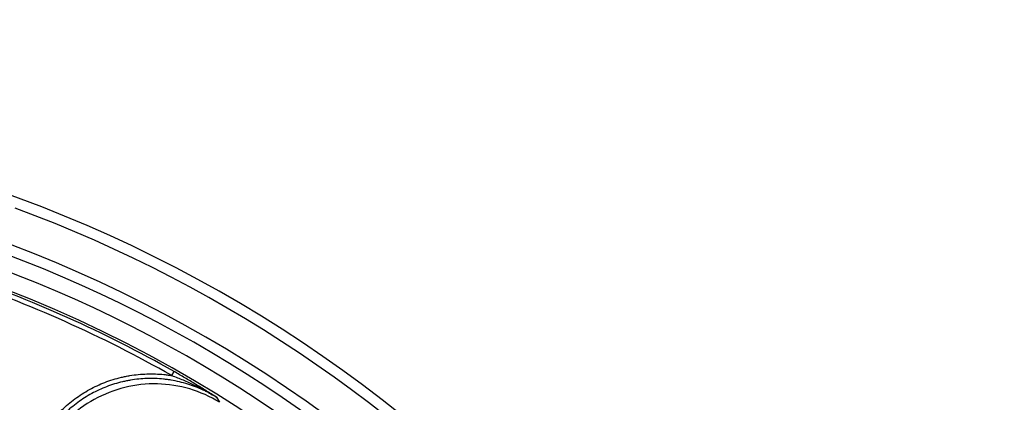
# Model space of a CAD drawing. Header units: millimetres. Extents: x 0 to 297, y 0 to 210.
# Tile 104 of 256: x 146.053 to 146.499, y 93.684 to 93.857. Entities that reach past the tile are written whole.
import ezdxf

# ---------------------------------------------------------------- set-up
doc = ezdxf.new("R2010")
doc.units = ezdxf.units.MM
doc.header["$LTSCALE"] = 16.335
doc.layers.get('0').update_dxf_attribs({"linetype": 'CONTINUOUS'})
doc.layers.add('01_GLOBAL', color=7, linetype='CONTINUOUS')
doc.layers.add('INTFCLR_144815', color=7, linetype='CONTINUOUS')

msp = doc.modelspace()

# ---------------------------------------------------------------- linework, layer by layer
at = {"color": 7, "linetype": 'Continuous'}
msp.add_circle((146.8548034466, 92.13446435), 2.66, dxfattribs=at)
at = {"color": 9, "linetype": 'Continuous'}
msp.add_arc((146.8548034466, 92.13446435), 2.6259090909, 92.9674534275, 177.0325465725, dxfattribs=at)
at = {"layer": '01_GLOBAL', "color": 7, "linetype": 'Continuous'}
msp.add_circle((146.8548034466, 92.13446435), 2.695, dxfattribs=at)
at = {"layer": 'INTFCLR_144815', "color": 9, "linetype": 'Continuous'}
for p, q in [((146.121946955, 93.6961304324), (146.1229820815, 93.69795428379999)), ((146.1421125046, 93.6863549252), (146.1435422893, 93.68401932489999))]:
    msp.add_line(p, q, dxfattribs=at)
at = {"layer": 'INTFCLR_144815', "color": 6, "linetype": 'Continuous'}
for radius, start, end in [(0.6157754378, 313.9937911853, 154.5150993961), (0.5947754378, 312.9543589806, 154.5144414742), (0.5751005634, 282.2440355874, 71.2863570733)]:
    msp.add_arc((145.8396077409, 93.1986600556), radius, start, end, dxfattribs=at)
at = {"layer": 'INTFCLR_144815', "color": 9, "linetype": 'Continuous'}
for centre, radius, start, end in [((145.8396077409, 93.1986600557), 0.6110177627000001, 40.82000966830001, 69.7456365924), ((145.8396077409, 93.1986600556), 0.5900193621, 41.0185890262, 70.4297169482), ((145.8396077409, 93.1986600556), 0.5830188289, 40.8200096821, 70.5083984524), ((145.8396077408, 93.19866005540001), 0.5741042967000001, 60.42293120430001, 71.25347379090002), ((145.8396077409, 93.1986600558), 0.5720071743, 60.42293119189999, 71.2534738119)]:
    msp.add_arc(centre, radius, start, end, dxfattribs=at)
for points, knots in [([(146.0546149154, 93.6388320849), (146.0546152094, 93.6414435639), (146.0549622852, 93.64660987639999), (146.0562341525, 93.65291955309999), (146.0577653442, 93.6578971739), (146.0596320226, 93.6627607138), (146.0625211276, 93.6685050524), (146.0661796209, 93.67386460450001), (146.0695411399, 93.6778520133), (146.0731237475, 93.68156353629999), (146.0770511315, 93.6848943), (146.0813379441, 93.68784362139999), (146.0858235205, 93.69050025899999), (146.0916608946, 93.69320296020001), (146.0972243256, 93.6949301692), (146.1010518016, 93.69576977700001), (146.1036023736, 93.69623955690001), (146.1080816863, 93.69683362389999), (146.1132284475, 93.69699939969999), (146.1177589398, 93.6966911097), (146.1202428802, 93.6963945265), (146.1214168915, 93.69621773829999), (146.1219469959, 93.69613042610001)], [0, 0, 0, 0, 0.07717683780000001, 0.1543536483, 0.1929420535, 0.2315304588, 0.3087072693, 0.3858840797, 0.424472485, 0.4630608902, 0.5402377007, 0.5788261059, 0.6174145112, 0.6945913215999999, 0.7717681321, 0.7910623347, 0.8103565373, 0.8489449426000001, 0.9261217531, 0.9647101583, 0.9840043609, 1, 1, 1, 1]), ([(146.142112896, 93.6863555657), (146.1405599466, 93.6873408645), (146.1374460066, 93.6893222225), (146.1327077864, 93.6922409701), (146.1287028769, 93.69464257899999), (146.1254501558, 93.6965435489), (146.1238078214, 93.69748570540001), (146.1229820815, 93.69795428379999)], [0, 0, 0, 0, 0.2465929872, 0.494861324, 0.7461382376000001, 0.8727007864, 1, 1, 1, 1]), ([(146.1421128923, 93.6863555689), (146.1412559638, 93.68688732), (146.1398434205, 93.687712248), (146.1378408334, 93.68876779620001), (146.1344702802, 93.6904030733), (146.129126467, 93.69246753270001), (146.1236570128, 93.6937641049), (146.1199602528, 93.6943210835), (146.1175787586, 93.6946054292), (146.1132252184, 93.6949042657), (146.1082332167, 93.6947460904), (146.1039167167, 93.6941733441), (146.1014598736, 93.69372077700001), (146.0978001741, 93.6929182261), (146.0924279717, 93.6912570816), (146.0867592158, 93.68862845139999), (146.0824652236, 93.6860840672), (146.0783531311, 93.68325659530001), (146.0745417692, 93.6800261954), (146.0710830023, 93.6764398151), (146.0678648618, 93.67262058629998), (146.0643384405, 93.6674598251), (146.0615318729, 93.6618752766), (146.0597468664, 93.6572133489), (146.0582773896, 93.6524417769), (146.0570417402, 93.64631372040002), (146.0567115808, 93.6413276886), (146.0567120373, 93.6388320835)], [0, 0, 0, 0, 0.0254375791, 0.0412343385, 0.0570889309, 0.1199202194, 0.1852720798, 0.1983616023, 0.2142122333, 0.2457541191, 0.3083631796, 0.3397462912, 0.3555174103, 0.3713614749, 0.4342395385, 0.4968767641, 0.5284769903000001, 0.5600464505, 0.6226733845, 0.6540495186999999, 0.6856454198, 0.7485590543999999, 0.811206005, 0.8427983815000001, 0.8743896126, 0.9370533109, 1, 1, 1, 1]), ([(146.1435422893, 93.68401932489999), (146.139354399, 93.68661305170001), (146.1302315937, 93.690702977), (146.1154451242, 93.6930172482), (146.1005413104, 93.691381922), (146.0865754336, 93.68590586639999), (146.0745218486, 93.6769759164), (146.0652255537, 93.6652125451), (146.0593389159, 93.65145234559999), (146.0579632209, 93.6415497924), (146.0579387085, 93.63662381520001)], [0, 0, 0, 0, 0.1247496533, 0.2496900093, 0.3747967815, 0.4999999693, 0.6252031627, 0.75030995, 0.8752503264, 1, 1, 1, 1])]:
    msp.add_open_spline(points, degree=3, knots=knots, dxfattribs=at)
at = {"layer": 'INTFCLR_144815', "color": 6, "linetype": 'Continuous'}
msp.add_open_spline([(146.1219469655, 93.6961304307), (146.1228059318, 93.6958283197), (146.1245184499, 93.6951787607), (146.1279516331, 93.69380142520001), (146.1322201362, 93.6918863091), (146.1372437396, 93.6892893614), (146.1405104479, 93.6873722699), (146.142112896, 93.6863555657)], degree=3, knots=[0, 0, 0, 0, 0.1216659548, 0.2446767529, 0.4942663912, 0.7464226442, 1, 1, 1, 1], dxfattribs=at)

doc.saveas('drawing.dxf')
